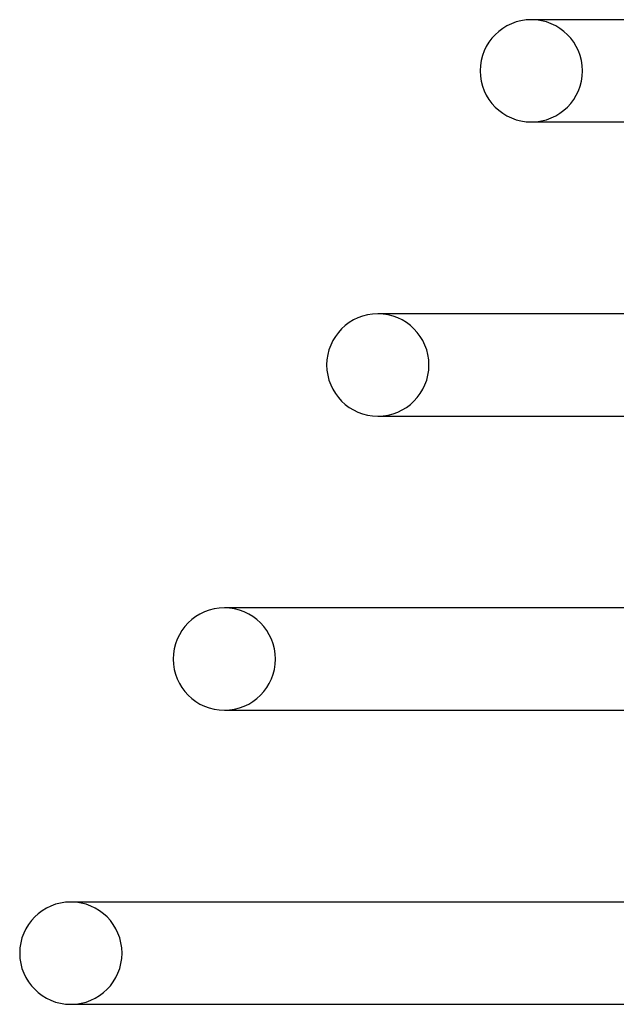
# Model space of a CAD drawing. Header units: millimetres. Extents: x -305 to 305, y -2 to 230.
# Tile 6 of 64: x -274 to -251, y 57 to 96. Entities that reach past the tile are written whole.
import ezdxf

# ---------------------------------------------------------------- set-up
doc = ezdxf.new("R2010")
doc.units = ezdxf.units.MM
doc.layers.add('HIDDEN', color=7, linetype='Continuous')
doc.layers.add('THICK', color=7, linetype='Continuous')

msp = doc.modelspace()

# ---------------------------------------------------------------- linework, layer by layer
at = {"layer": 'HIDDEN'}
for p, q in [((-253.866, 96), (-254, 96)), ((-254, 92), (-253.868, 92)), ((-259.863, 84.5), (-260, 84.5)), ((-260, 80.5), (-259.865, 80.5)), ((-266, 69), (-265.862, 69)), ((-272, 57.5), (-271.858, 57.5))]:
    msp.add_line(p, q, dxfattribs=at)
for centre, start, end in [((-254, 94), 0, 90), ((-254, 94), 270, 0), ((-260, 82.5), 0, 90), ((-260, 82.5), 270, 0), ((-266, 71), 0, 90), ((-266, 71), 270, 0), ((-272, 59.5), 0, 90), ((-272, 59.5), 270, 0)]:
    msp.add_arc(centre, 2, start, end, dxfattribs=at)
at = {"layer": 'THICK'}
for p, q in [((-220.463, 96), (-254, 96)), ((-254, 92), (-222.302, 92)), ((-225.751, 84.5), (-260, 84.5)), ((-260, 80.5), (-227.59, 80.5)), ((-231.039, 73), (-266, 73)), ((-265.86, 73), (-266, 73)), ((-266, 69), (-232.878, 69)), ((-236.327, 61.5), (-272, 61.5)), ((-271.857, 61.5), (-272, 61.5)), ((-272, 57.5), (-238.166, 57.5))]:
    msp.add_line(p, q, dxfattribs=at)
for centre, start, end in [((-254, 94), 90, 180), ((-254, 94), 180, 270), ((-260, 82.5), 90, 180), ((-260, 82.5), 180, 270), ((-266, 71), 90, 180), ((-266, 71), 180, 270), ((-272, 59.5), 90, 180), ((-272, 59.5), 180, 270)]:
    msp.add_arc(centre, 2, start, end, dxfattribs=at)

doc.saveas('drawing.dxf')
